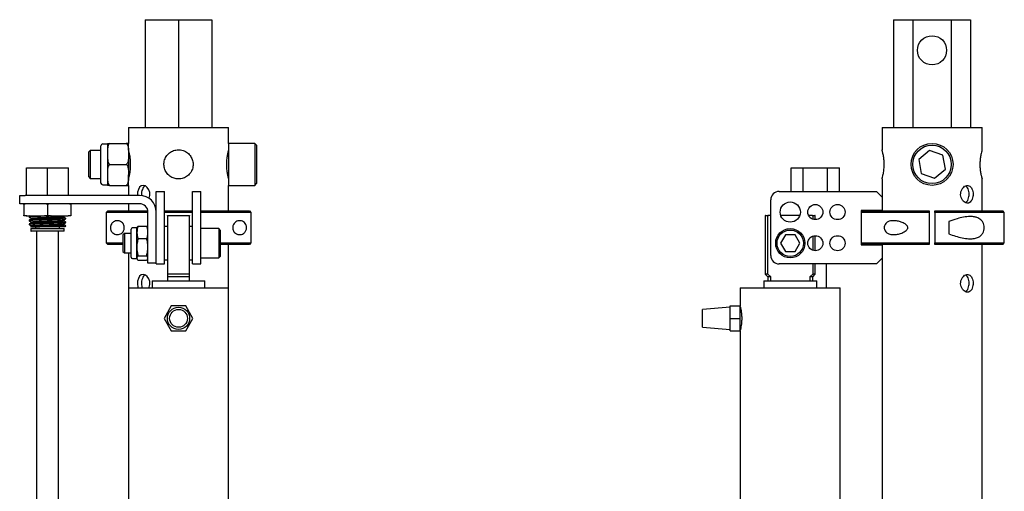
# Model space of a CAD drawing. Header units: inches. Extents: x 22 to 75, y 2 to 108.
# Tile 7 of 19: x 22 to 44, y 56 to 67. Entities that reach past the tile are written whole.
import ezdxf

# ---------------------------------------------------------------- set-up
doc = ezdxf.new("R2010")
doc.units = ezdxf.units.IN
doc.header["$MEASUREMENT"] = 0

msp = doc.modelspace()

# ---------------------------------------------------------------- linework, layer by layer
at = {"color": 7, "linetype": 'Continuous', "lineweight": 25}
for p, q in [((24.612, 66.55), (24.612, 64.128)), ((24.612, 66.55), (25.362, 66.55)), ((25.362, 66.55), (25.362, 64.128)), ((25.362, 66.55), (26.112, 66.55)), ((26.112, 66.55), (26.112, 64.128)), ((41.441, 66.55), (41.441, 64.128)), ((41.441, 66.55), (41.874, 66.55)), ((41.874, 66.55), (41.874, 64.128)), ((41.874, 66.55), (42.74, 66.55)), ((42.74, 66.55), (42.74, 64.128)), ((42.74, 66.55), (43.173, 66.55)), ((43.173, 66.55), (43.173, 64.128)), ((24.237, 64.128), (24.237, 63.772)), ((24.237, 64.128), (25.362, 64.128)), ((25.362, 64.128), (26.487, 64.128)), ((26.487, 63.772), (26.487, 64.128)), ((41.182, 64.128), (41.182, 63.623)), ((41.182, 64.128), (43.432, 64.128)), ((43.432, 63.624), (43.432, 64.128)), ((23.764, 63.772), (23.764, 63.622)), ((23.813, 63.772), (24.187, 63.772)), ((24.237, 63.622), (24.237, 63.772)), ((27.077, 63.772), (26.487, 63.772)), ((26.487, 63.772), (26.487, 62.994)), ((27.116, 63.733), (27.077, 63.772)), ((27.077, 63.772), (27.077, 62.994)), ((23.376, 63.615), (23.337, 63.575)), ((23.337, 63.575), (23.337, 63.121)), ((23.616, 63.615), (23.376, 63.615)), ((23.376, 63.615), (23.376, 63.096)), ((23.616, 62.881), (23.616, 63.718)), ((23.764, 63.757), (23.656, 63.757)), ((27.116, 63.733), (27.116, 63.019)), ((42.25, 63.613), (42.008, 63.407)), ((42.55, 63.506), (42.25, 63.613)), ((23.764, 63.536), (23.764, 63.063)), ((24.237, 63.536), (24.237, 63.063)), ((42.008, 63.407), (42.065, 63.094)), ((42.607, 63.193), (42.55, 63.506)), ((21.942, 62.603), (21.942, 63.221)), ((21.942, 63.221), (22.415, 63.221)), ((22.415, 62.603), (22.415, 63.221)), ((22.415, 63.221), (22.887, 63.221)), ((22.887, 62.603), (22.887, 63.221)), ((23.337, 63.121), (23.337, 63.024)), ((23.813, 63.3), (24.187, 63.3)), ((39.136, 62.69), (39.136, 63.221)), ((39.136, 63.221), (39.409, 63.221)), ((39.409, 62.69), (39.409, 63.221)), ((39.409, 63.221), (39.955, 63.221)), ((39.955, 62.69), (39.955, 63.221)), ((39.955, 63.221), (40.227, 63.221)), ((40.227, 62.69), (40.227, 63.221)), ((42.365, 62.987), (42.607, 63.193)), ((23.337, 63.024), (23.376, 62.985)), ((23.376, 63.096), (23.376, 62.985)), ((23.376, 62.985), (23.616, 62.985)), ((23.764, 63.063), (23.764, 62.827)), ((24.237, 62.827), (24.237, 63.063)), ((26.487, 62.994), (26.487, 62.827)), ((27.077, 62.994), (27.077, 62.827)), ((27.116, 63.019), (27.116, 62.867)), ((41.182, 62.972), (41.182, 62.253)), ((42.065, 63.094), (42.365, 62.987)), ((43.432, 62.253), (43.432, 62.974)), ((23.656, 62.842), (23.764, 62.842)), ((23.813, 62.827), (24.187, 62.827)), ((24.237, 62.827), (24.237, 62.603)), ((24.862, 62.69), (25.049, 62.69)), ((24.862, 62.503), (24.862, 62.69)), ((25.049, 62.503), (25.049, 62.69)), ((25.674, 62.69), (25.862, 62.69)), ((25.674, 62.503), (25.674, 62.69)), ((25.862, 62.503), (25.862, 62.69)), ((26.487, 62.827), (27.077, 62.827)), ((26.487, 62.253), (26.487, 62.827)), ((27.077, 62.827), (27.116, 62.867)), ((38.869, 62.69), (41.057, 62.69)), ((41.182, 62.565), (41.057, 62.69)), ((21.79, 62.415), (21.79, 62.603)), ((21.79, 62.603), (21.915, 62.603)), ((24.487, 62.603), (21.915, 62.603)), ((24.438, 62.628), (24.441, 62.603)), ((24.528, 62.628), (24.531, 62.595)), ((24.862, 61.253), (24.862, 62.503)), ((25.049, 61.253), (25.049, 62.503)), ((25.674, 61.253), (25.674, 62.503)), ((25.862, 61.253), (25.862, 62.503)), ((38.682, 61.253), (38.682, 62.503)), ((41.182, 62.565), (41.182, 62.26)), ((21.915, 62.415), (21.79, 62.415)), ((21.952, 62.415), (21.886, 62.395)), ((21.886, 62.395), (21.886, 62.159)), ((24.487, 62.415), (21.915, 62.415)), ((22.48, 62.415), (22.415, 62.395)), ((22.415, 62.395), (22.415, 62.159)), ((22.943, 62.395), (22.878, 62.415)), ((22.943, 62.415), (22.943, 62.395)), ((22.943, 62.395), (22.943, 62.159)), ((23.738, 62.221), (23.769, 62.253)), ((24.674, 62.221), (23.738, 62.221)), ((23.738, 62.221), (23.738, 61.534)), ((23.769, 62.253), (24.672, 62.253)), ((24.237, 62.415), (24.237, 62.253)), ((24.674, 61.553), (24.674, 62.228)), ((25.049, 62.253), (25.674, 62.253)), ((25.674, 62.221), (25.049, 62.221)), ((25.862, 62.253), (26.954, 62.253)), ((26.985, 62.221), (25.862, 62.221)), ((26.954, 62.253), (26.985, 62.221)), ((26.985, 62.221), (26.985, 61.534)), ((41.182, 62.26), (40.712, 62.26)), ((40.712, 62.26), (40.712, 61.495)), ((40.713, 62.253), (40.712, 62.252)), ((42.244, 62.221), (40.712, 62.221)), ((40.713, 62.253), (42.244, 62.253)), ((42.244, 62.253), (42.244, 62.221)), ((42.244, 62.221), (42.244, 61.534)), ((42.37, 62.253), (43.901, 62.253)), ((42.37, 62.221), (42.37, 62.253)), ((42.37, 62.221), (42.37, 61.534)), ((43.932, 62.221), (42.37, 62.221)), ((43.932, 62.221), (43.901, 62.253)), ((43.932, 61.534), (43.932, 62.221)), ((21.886, 62.14), (21.886, 62.159)), ((21.952, 62.14), (21.886, 62.14)), ((21.952, 62.14), (22.349, 62.14)), ((22.001, 62.127), (22.001, 62.116)), ((22.001, 62.043), (22.001, 62.033)), ((22.023, 62.14), (22.002, 62.127)), ((22.046, 62.09), (22.046, 62.07)), ((22.046, 62.007), (22.046, 61.986)), ((22.349, 62.14), (22.415, 62.159)), ((22.48, 62.14), (22.349, 62.14)), ((22.415, 62.159), (22.48, 62.14)), ((22.48, 62.14), (22.878, 62.14)), ((22.782, 62.131), (22.797, 62.14)), ((22.783, 62.111), (22.783, 62.131)), ((22.783, 62.028), (22.783, 62.048)), ((22.828, 62.075), (22.828, 62.085)), ((22.828, 61.991), (22.828, 62.002)), ((22.878, 62.14), (22.943, 62.159)), ((22.943, 62.14), (22.878, 62.14)), ((25.112, 62.153), (25.612, 62.153)), ((25.112, 62.143), (25.112, 60.83)), ((25.612, 60.83), (25.612, 62.143)), ((38.557, 62.143), (38.557, 60.83)), ((38.567, 62.153), (38.627, 62.153)), ((38.615, 60.83), (38.615, 62.143)), ((38.682, 62.153), (38.627, 62.153)), ((39.333, 62.153), (38.905, 62.153)), ((39.612, 62.153), (39.529, 62.153)), ((39.612, 62.153), (39.672, 62.153)), ((39.623, 62.143), (39.623, 62.068)), ((39.682, 62.058), (39.682, 62.143)), ((42.682, 62.019), (42.682, 61.736)), ((22.001, 61.96), (22.001, 61.95)), ((22.047, 61.903), (22.031, 61.894)), ((22.041, 61.849), (22.041, 61.809)), ((22.046, 61.924), (22.046, 61.903)), ((22.05, 61.859), (22.779, 61.859)), ((22.597, 61.8), (22.05, 61.8)), ((22.801, 61.894), (22.061, 61.894)), ((22.142, 61.894), (22.142, 61.859)), ((22.165, 61.8), (22.165, 59.355)), ((22.779, 61.8), (22.597, 61.8)), ((22.665, 59.355), (22.665, 61.8)), ((22.687, 61.859), (22.687, 61.894)), ((22.783, 61.944), (22.783, 61.965)), ((22.789, 61.809), (22.789, 61.849)), ((22.806, 61.898), (22.801, 61.894)), ((22.804, 61.914), (22.828, 61.914)), ((22.805, 61.894), (22.808, 61.896)), ((22.812, 61.898), (22.828, 61.914)), ((24.295, 61.75), (24.295, 61.841)), ((24.424, 61.871), (24.325, 61.871)), ((24.424, 61.772), (24.424, 61.871)), ((24.454, 61.911), (24.644, 61.911)), ((25.112, 61.903), (25.049, 61.903)), ((25.674, 61.903), (25.612, 61.903)), ((26.268, 61.856), (25.862, 61.856)), ((26.299, 61.825), (26.268, 61.856)), ((26.268, 61.856), (26.268, 61.2)), ((26.299, 61.825), (26.299, 61.231)), ((24.143, 61.746), (24.112, 61.715)), ((24.112, 61.715), (24.112, 61.34)), ((24.295, 61.746), (24.143, 61.746)), ((24.143, 61.746), (24.143, 61.309)), ((24.295, 61.214), (24.295, 61.75)), ((24.424, 61.184), (24.424, 61.772)), ((24.454, 61.632), (24.644, 61.632)), ((39.011, 61.715), (38.903, 61.528)), ((39.227, 61.715), (39.011, 61.715)), ((39.336, 61.528), (39.227, 61.715)), ((39.623, 61.687), (39.623, 61.368)), ((39.682, 61.358), (39.682, 61.698)), ((23.738, 61.534), (24.112, 61.534)), ((23.769, 61.503), (23.738, 61.534)), ((24.112, 61.503), (23.769, 61.503)), ((24.112, 61.34), (24.143, 61.309)), ((24.674, 61.503), (24.674, 61.553)), ((24.674, 61.206), (24.674, 61.503)), ((26.299, 61.534), (26.985, 61.534)), ((26.954, 61.503), (26.299, 61.503)), ((26.487, 60.528), (26.487, 61.503)), ((26.985, 61.534), (26.954, 61.503)), ((38.903, 61.528), (39.011, 61.34)), ((39.011, 61.34), (39.227, 61.34)), ((39.227, 61.34), (39.336, 61.528)), ((40.712, 61.534), (42.244, 61.534)), ((40.712, 61.504), (40.713, 61.503)), ((40.712, 61.495), (41.182, 61.495)), ((42.244, 61.503), (40.713, 61.503)), ((41.182, 61.503), (41.182, 47.393)), ((41.182, 61.495), (41.182, 61.19)), ((42.244, 61.534), (42.244, 61.503)), ((42.37, 61.534), (43.932, 61.534)), ((42.37, 61.503), (42.37, 61.534)), ((43.901, 61.503), (42.37, 61.503)), ((43.432, 47.393), (43.432, 61.503)), ((43.901, 61.503), (43.932, 61.534)), ((24.143, 61.309), (24.295, 61.309)), ((24.237, 61.309), (24.237, 60.528)), ((24.325, 61.184), (24.424, 61.184)), ((24.454, 61.248), (24.644, 61.248)), ((24.454, 61.144), (24.644, 61.144)), ((24.674, 61.081), (24.674, 61.206)), ((24.862, 61.065), (24.862, 61.253)), ((25.049, 61.065), (25.049, 61.253)), ((25.049, 61.153), (25.112, 61.153)), ((25.612, 61.153), (25.674, 61.153)), ((25.674, 61.065), (25.674, 61.253)), ((25.862, 61.065), (25.862, 61.253)), ((25.862, 61.2), (26.268, 61.2)), ((26.268, 61.2), (26.299, 61.231)), ((41.057, 61.065), (41.182, 61.19)), ((24.862, 61.081), (24.674, 61.081)), ((24.862, 61.065), (25.049, 61.065)), ((25.674, 61.065), (25.862, 61.065)), ((41.057, 61.065), (38.869, 61.065)), ((39.623, 61.065), (39.623, 60.83)), ((39.682, 60.83), (39.682, 61.065)), ((39.932, 60.528), (39.932, 61.065)), ((24.768, 60.684), (24.768, 60.528)), ((24.768, 60.684), (25.362, 60.684)), ((25.612, 60.83), (25.112, 60.83)), ((25.112, 60.83), (25.112, 60.774)), ((25.612, 60.774), (25.112, 60.774)), ((25.112, 60.774), (25.112, 60.684)), ((25.362, 60.684), (25.955, 60.684)), ((25.612, 60.774), (25.612, 60.83)), ((25.612, 60.684), (25.612, 60.774)), ((25.955, 60.528), (25.955, 60.684)), ((38.525, 60.684), (38.525, 60.528)), ((38.525, 60.684), (39.713, 60.684)), ((38.557, 60.83), (38.613, 60.774)), ((38.615, 60.83), (38.557, 60.83)), ((38.613, 60.774), (38.613, 60.684)), ((38.679, 60.774), (38.613, 60.774)), ((38.679, 60.774), (38.615, 60.83)), ((38.679, 60.684), (38.679, 60.774)), ((39.623, 60.83), (39.559, 60.774)), ((39.625, 60.774), (39.559, 60.774)), ((39.559, 60.774), (39.559, 60.684)), ((39.682, 60.83), (39.623, 60.83)), ((39.625, 60.774), (39.682, 60.83)), ((39.625, 60.684), (39.625, 60.774)), ((39.713, 60.528), (39.713, 60.684)), ((24.237, 60.528), (24.237, 35.753)), ((24.237, 60.528), (25.362, 60.528)), ((25.362, 60.528), (26.487, 60.528)), ((26.487, 33.215), (26.487, 60.528)), ((37.994, 60.528), (37.994, 60.121)), ((37.994, 60.528), (40.244, 60.528)), ((40.244, 33.215), (40.244, 60.528)), ((25.199, 60.121), (25.037, 59.84)), ((25.524, 60.121), (25.199, 60.121)), ((25.686, 59.84), (25.524, 60.121)), ((37.769, 60.09), (37.144, 60.04)), ((37.144, 59.667), (37.144, 60.04)), ((37.769, 60.121), (37.994, 60.121)), ((37.769, 59.84), (37.769, 60.121)), ((37.994, 59.84), (37.994, 60.121)), ((25.037, 59.84), (25.199, 59.559)), ((25.524, 59.559), (25.686, 59.84)), ((37.769, 59.84), (37.994, 59.84)), ((37.769, 59.559), (37.769, 59.84)), ((37.994, 59.559), (37.994, 59.84)), ((37.144, 59.64), (37.144, 59.667)), ((37.144, 59.64), (37.769, 59.59)), ((25.199, 59.559), (25.524, 59.559)), ((37.769, 59.559), (37.994, 59.559)), ((37.994, 59.559), (37.994, 34.171))]:
    msp.add_line(p, q, dxfattribs=at)
at = {"color": 7, "linetype": 'Continuous', "lineweight": 25, "flags": 128}
for points in [[(24.696, 62.53), (24.702, 62.54), (24.718, 62.604), (24.715, 62.67), (24.695, 62.731), (24.66, 62.781), (24.616, 62.814), (24.568, 62.826), (24.523, 62.816), (24.485, 62.785), (24.458, 62.737), (24.442, 62.676), (24.438, 62.628), (24.438, 62.628)], [(24.695, 60.528), (24.702, 60.54), (24.718, 60.604), (24.715, 60.67), (24.695, 60.731), (24.66, 60.781), (24.616, 60.814), (24.568, 60.826), (24.523, 60.816), (24.485, 60.785), (24.458, 60.737), (24.442, 60.676), (24.438, 60.628), (24.438, 60.628)]]:
    msp.add_lwpolyline(points, dxfattribs=at)
at = {"color": 7, "linetype": 'Continuous', "lineweight": 25}
for centre, radius in [((42.307, 65.862), 0.328), ((42.307, 63.3), 0.472), ((42.307, 63.3), 0.433), ((39.119, 62.228), 0.227), ((39.682, 62.228), 0.17), ((40.182, 62.228), 0.17), ((39.119, 61.528), 0.328), ((39.119, 61.528), 0.297), ((39.682, 61.528), 0.17), ((40.182, 61.528), 0.17), ((25.362, 59.84), 0.25), ((25.362, 59.84), 0.2)]:
    msp.add_circle(centre, radius, dxfattribs=at)
for centre, radius, start, end in [((23.656, 63.718), 0.0394, 90, 180), ((23.656, 62.881), 0.0394, 180, 270), ((38.869, 62.503), 0.188, 90, 180), ((24.487, 62.228), 0.375, 0, 90), ((24.487, 62.228), 0.188, 0, 90), ((38.567, 62.143), 0.01, 90, 180), ((39.672, 62.143), 0.01, 0, 90), ((22.05, 61.849), 0.00984, 90, 180), ((22.05, 61.809), 0.00984, 180, 270), ((22.779, 61.849), 0.00984, 0, 90), ((22.779, 61.809), 0.00984, 270, 0), ((24.325, 61.841), 0.03, 90, 180), ((24.554, 61.841), 0.13, 160.8311, 180), ((24.544, 61.841), 0.13, 0, 19.1698), ((24.325, 61.214), 0.03, 180, 270), ((24.554, 61.214), 0.13, 180, 199.2039), ((24.544, 61.214), 0.13, 340.8592, 0), ((38.869, 61.253), 0.188, 180, 270)]:
    msp.add_arc(centre, radius, start, end, dxfattribs=at)
for points, knots in [([(23.813, 63.772), (23.811, 63.771), (23.802, 63.763), (23.784, 63.74), (23.768, 63.689), (23.763, 63.617), (23.764, 63.563), (23.764, 63.536)], [0, 0, 0, 0, 0.026135, 0.132861, 0.336153, 0.667339, 1, 1, 1, 1]), ([(23.764, 63.772), (23.764, 63.772), (23.764, 63.772), (23.768, 63.772), (23.779, 63.772), (23.796, 63.772), (23.809, 63.772), (23.813, 63.772)], [0, 0, 0, 0, 0.374163, 0.592263, 0.814693, 0.936384, 1, 1, 1, 1]), ([(24.187, 63.772), (24.189, 63.771), (24.199, 63.763), (24.216, 63.74), (24.233, 63.689), (24.238, 63.617), (24.237, 63.563), (24.237, 63.536)], [0, 0, 0, 0, 0.026135, 0.132861, 0.336153, 0.667339, 1, 1, 1, 1]), ([(24.237, 63.772), (24.237, 63.772), (24.237, 63.772), (24.233, 63.772), (24.222, 63.772), (24.204, 63.772), (24.192, 63.772), (24.187, 63.772)], [0, 0, 0, 0, 0.374163, 0.592263, 0.814693, 0.936384, 1, 1, 1, 1]), ([(24.285, 63.3), (24.284, 63.336), (24.282, 63.408), (24.267, 63.504), (24.25, 63.578), (24.238, 63.623), (24.238, 63.624), (24.238, 63.624)], [0, 0, 0, 0, 0.208561, 0.416901, 0.630894, 0.84896, 1, 1, 1, 1]), ([(25.362, 62.972), (25.398, 62.975), (25.47, 62.982), (25.566, 63.036), (25.641, 63.117), (25.686, 63.22), (25.694, 63.331), (25.666, 63.436), (25.606, 63.527), (25.518, 63.595), (25.412, 63.63), (25.301, 63.628), (25.198, 63.591), (25.113, 63.523), (25.053, 63.429), (25.028, 63.319), (25.04, 63.21), (25.086, 63.111), (25.162, 63.032), (25.258, 62.981), (25.328, 62.975), (25.362, 62.972)], [0, 0, 0, 0, 0.052172, 0.104296, 0.157705, 0.212216, 0.265263, 0.316528, 0.36848, 0.422471, 0.476765, 0.529206, 0.580555, 0.63306, 0.68735, 0.741336, 0.793202, 0.844514, 0.897611, 0.95212, 1, 1, 1, 1]), ([(26.485, 63.624), (26.486, 63.625), (26.487, 63.63), (26.479, 63.603), (26.464, 63.545), (26.447, 63.456), (26.437, 63.35), (26.438, 63.239), (26.449, 63.137), (26.465, 63.051), (26.48, 62.993), (26.488, 62.968), (26.486, 62.973), (26.486, 62.974)], [0, 0, 0, 0, 0.030512, 0.133328, 0.237331, 0.345125, 0.453799, 0.558619, 0.660949, 0.765924, 0.874587, 0.98237, 1, 1, 1, 1]), ([(41.182, 62.972), (41.183, 62.975), (41.186, 62.982), (41.2, 63.036), (41.217, 63.117), (41.23, 63.22), (41.233, 63.331), (41.224, 63.436), (41.208, 63.527), (41.192, 63.594), (41.182, 63.628), (41.183, 63.624), (41.184, 63.623)], [0, 0, 0, 0, 0.104345, 0.208592, 0.315409, 0.424433, 0.530527, 0.633056, 0.736962, 0.844943, 0.953531, 1, 1, 1, 1]), ([(43.431, 63.624), (43.432, 63.625), (43.433, 63.63), (43.425, 63.603), (43.41, 63.545), (43.393, 63.456), (43.383, 63.35), (43.383, 63.239), (43.394, 63.137), (43.411, 63.051), (43.426, 62.993), (43.434, 62.968), (43.432, 62.973), (43.432, 62.974)], [0, 0, 0, 0, 0.030512, 0.133328, 0.237331, 0.345125, 0.453799, 0.558619, 0.660949, 0.765924, 0.874587, 0.98237, 1, 1, 1, 1]), ([(23.764, 63.536), (23.763, 63.49), (23.762, 63.422), (23.778, 63.342), (23.8, 63.31), (23.812, 63.301), (23.813, 63.3)], [0, 0, 0, 0, 0.556464, 0.836747, 0.977786, 1, 1, 1, 1]), ([(24.237, 63.536), (24.237, 63.49), (24.239, 63.422), (24.222, 63.342), (24.201, 63.31), (24.189, 63.301), (24.187, 63.3)], [0, 0, 0, 0, 0.556464, 0.836747, 0.977786, 1, 1, 1, 1]), ([(23.813, 63.3), (23.806, 63.293), (23.787, 63.275), (23.77, 63.226), (23.763, 63.158), (23.764, 63.1), (23.764, 63.068), (23.764, 63.063)], [0, 0, 0, 0, 0.110422, 0.291494, 0.613899, 0.938305, 1, 1, 1, 1]), ([(24.187, 63.3), (24.194, 63.293), (24.213, 63.275), (24.23, 63.226), (24.238, 63.158), (24.236, 63.1), (24.237, 63.068), (24.237, 63.063)], [0, 0, 0, 0, 0.110422, 0.291494, 0.613899, 0.938305, 1, 1, 1, 1]), ([(24.237, 62.974), (24.238, 62.975), (24.239, 62.979), (24.251, 63.025), (24.268, 63.1), (24.283, 63.196), (24.284, 63.267), (24.285, 63.3)], [0, 0, 0, 0, 0.172541, 0.378423, 0.59066, 0.808672, 1, 1, 1, 1]), ([(23.764, 63.063), (23.764, 63.033), (23.764, 62.984), (23.768, 62.917), (23.779, 62.872), (23.796, 62.841), (23.809, 62.831), (23.813, 62.827)], [0, 0, 0, 0, 0.374103, 0.595302, 0.814723, 0.936394, 1, 1, 1, 1]), ([(24.237, 63.063), (24.237, 63.033), (24.237, 62.984), (24.233, 62.917), (24.221, 62.872), (24.204, 62.841), (24.192, 62.831), (24.187, 62.827)], [0, 0, 0, 0, 0.374103, 0.595302, 0.814723, 0.936394, 1, 1, 1, 1]), ([(23.813, 62.827), (23.806, 62.827), (23.787, 62.827), (23.77, 62.827), (23.764, 62.827), (23.764, 62.827), (23.764, 62.827), (23.764, 62.827)], [0, 0, 0, 0, 0.110446, 0.291558, 0.612089, 0.938292, 1, 1, 1, 1]), ([(24.187, 62.827), (24.194, 62.827), (24.213, 62.827), (24.23, 62.827), (24.237, 62.827), (24.237, 62.827), (24.237, 62.827), (24.237, 62.827)], [0, 0, 0, 0, 0.110446, 0.291558, 0.612089, 0.938292, 1, 1, 1, 1]), ([(24.611, 62.815), (24.598, 62.807), (24.573, 62.79), (24.546, 62.74), (24.53, 62.684), (24.529, 62.644), (24.528, 62.628)], [0, 0, 0, 0, 0.254231, 0.52432, 0.797131, 1, 1, 1, 1]), ([(43.231, 62.628), (43.23, 62.65), (43.227, 62.694), (43.207, 62.753), (43.176, 62.798), (43.135, 62.825), (43.088, 62.829), (43.04, 62.81), (42.997, 62.772), (42.964, 62.717), (42.948, 62.652), (42.951, 62.585), (42.972, 62.522), (43.007, 62.472), (43.052, 62.438), (43.101, 62.425), (43.147, 62.436), (43.185, 62.467), (43.213, 62.516), (43.228, 62.573), (43.23, 62.612), (43.231, 62.628)], [0, 0, 0, 0, 0.053117, 0.106215, 0.159834, 0.213807, 0.267218, 0.320042, 0.37314, 0.426958, 0.480841, 0.534003, 0.586789, 0.640123, 0.694078, 0.747766, 0.800728, 0.853623, 0.9072, 0.96118, 1, 1, 1, 1]), ([(43.141, 62.628), (43.14, 62.65), (43.137, 62.694), (43.118, 62.752), (43.091, 62.795), (43.067, 62.808), (43.057, 62.813)], [0, 0, 0, 0, 0.267432, 0.534736, 0.805373, 1, 1, 1, 1]), ([(43.058, 62.44), (43.07, 62.448), (43.096, 62.466), (43.123, 62.515), (43.138, 62.572), (43.14, 62.611), (43.141, 62.628)], [0, 0, 0, 0, 0.254231, 0.52432, 0.797131, 1, 1, 1, 1]), ([(21.886, 62.395), (21.886, 62.401), (21.886, 62.408), (21.886, 62.414), (21.886, 62.415)], [0, 0, 0, 0, 0.768826, 1, 1, 1, 1]), ([(22.415, 62.395), (22.398, 62.401), (22.376, 62.408), (22.354, 62.414), (22.349, 62.415)], [0, 0, 0, 0, 0.768826, 1, 1, 1, 1]), ([(21.886, 62.159), (21.903, 62.154), (21.925, 62.147), (21.947, 62.141), (21.952, 62.14)], [0, 0, 0, 0, 0.768826, 1, 1, 1, 1]), ([(22.494, 62.14), (22.467, 62.139), (22.406, 62.137), (22.306, 62.134), (22.206, 62.13), (22.119, 62.127), (22.052, 62.123), (22.013, 62.12), (21.997, 62.117), (22.001, 62.116), (22.001, 62.116)], [0, 0, 0, 0, 0.110416, 0.257678, 0.407019, 0.554566, 0.703292, 0.852018, 0.999565, 1, 1, 1, 1]), ([(22.824, 62.074), (22.822, 62.073), (22.817, 62.071), (22.776, 62.068), (22.711, 62.064), (22.624, 62.061), (22.523, 62.057), (22.415, 62.054), (22.306, 62.05), (22.206, 62.047), (22.119, 62.043), (22.052, 62.04), (22.013, 62.036), (21.997, 62.034), (22.001, 62.033), (22.001, 62.033)], [0, 0, 0, 0, 0.061799, 0.14649, 0.232259, 0.317442, 0.402624, 0.488393, 0.573085, 0.658972, 0.743827, 0.829361, 0.914894, 0.99975, 1, 1, 1, 1]), ([(22.002, 62.115), (22.009, 62.111), (22.024, 62.103), (22.039, 62.094), (22.046, 62.09)], [0, 0, 0, 0, 0.507844, 1, 1, 1, 1]), ([(22.047, 62.07), (22.04, 62.066), (22.024, 62.057), (22.009, 62.048), (22.002, 62.044)], [0, 0, 0, 0, 0.499965, 1, 1, 1, 1]), ([(22.002, 62.032), (22.009, 62.028), (22.024, 62.019), (22.039, 62.011), (22.046, 62.006)], [0, 0, 0, 0, 0.507844, 1, 1, 1, 1]), ([(22.004, 62.127), (22.006, 62.128), (22.012, 62.13), (22.053, 62.134), (22.112, 62.137), (22.164, 62.139), (22.187, 62.14)], [0, 0, 0, 0, 0.22267, 0.505538, 0.788406, 1, 1, 1, 1]), ([(22.004, 62.044), (22.006, 62.045), (22.012, 62.047), (22.053, 62.05), (22.119, 62.054), (22.206, 62.057), (22.306, 62.061), (22.415, 62.064), (22.523, 62.068), (22.635, 62.071), (22.739, 62.076), (22.794, 62.079), (22.821, 62.082), (22.833, 62.084), (22.826, 62.085), (22.825, 62.086)], [0, 0, 0, 0, 0.065792, 0.149372, 0.232951, 0.315868, 0.399793, 0.482549, 0.566359, 0.649595, 0.761493, 0.872934, 0.89895, 0.982875, 1, 1, 1, 1]), ([(22.004, 61.961), (22.006, 61.962), (22.012, 61.964), (22.053, 61.967), (22.119, 61.97), (22.206, 61.974), (22.306, 61.977), (22.415, 61.981), (22.523, 61.984), (22.635, 61.988), (22.739, 61.992), (22.794, 61.996), (22.821, 61.999), (22.833, 62.001), (22.826, 62.002), (22.825, 62.002)], [0, 0, 0, 0, 0.065792, 0.149372, 0.232951, 0.315868, 0.399793, 0.482549, 0.566359, 0.649595, 0.761493, 0.872934, 0.89895, 0.982875, 1, 1, 1, 1]), ([(22.046, 62.09), (22.046, 62.09), (22.042, 62.091), (22.057, 62.094), (22.092, 62.097), (22.151, 62.101), (22.228, 62.104), (22.318, 62.108), (22.415, 62.111), (22.511, 62.114), (22.601, 62.118), (22.678, 62.121), (22.737, 62.125), (22.773, 62.128), (22.777, 62.13), (22.779, 62.131)], [0, 0, 0, 0, 0.00025, 0.085227, 0.170883, 0.256539, 0.341515, 0.427525, 0.512338, 0.598229, 0.683533, 0.768838, 0.854729, 0.939542, 1, 1, 1, 1]), ([(22.046, 62.007), (22.046, 62.007), (22.042, 62.008), (22.057, 62.01), (22.092, 62.014), (22.151, 62.017), (22.228, 62.021), (22.318, 62.024), (22.415, 62.028), (22.511, 62.031), (22.601, 62.035), (22.678, 62.038), (22.737, 62.042), (22.773, 62.045), (22.777, 62.047), (22.779, 62.047)], [0, 0, 0, 0, 0.00025, 0.085227, 0.170883, 0.256539, 0.341515, 0.427525, 0.512338, 0.598229, 0.683533, 0.768838, 0.854729, 0.939542, 1, 1, 1, 1]), ([(22.049, 62.07), (22.051, 62.071), (22.056, 62.073), (22.093, 62.076), (22.151, 62.08), (22.229, 62.083), (22.318, 62.087), (22.415, 62.09), (22.511, 62.094), (22.601, 62.097), (22.678, 62.1), (22.737, 62.104), (22.776, 62.107), (22.78, 62.11), (22.783, 62.111)], [0, 0, 0, 0, 0.065395, 0.150553, 0.23571, 0.320192, 0.405702, 0.490021, 0.575413, 0.660221, 0.745029, 0.830421, 0.914739, 1, 1, 1, 1]), ([(22.049, 61.987), (22.051, 61.988), (22.056, 61.99), (22.093, 61.993), (22.151, 61.996), (22.229, 62), (22.318, 62.003), (22.415, 62.007), (22.511, 62.01), (22.601, 62.014), (22.678, 62.017), (22.737, 62.021), (22.776, 62.024), (22.78, 62.026), (22.783, 62.028)], [0, 0, 0, 0, 0.065395, 0.150553, 0.23571, 0.320192, 0.405702, 0.490021, 0.575413, 0.660221, 0.745029, 0.830421, 0.914739, 1, 1, 1, 1]), ([(22.782, 62.047), (22.789, 62.052), (22.804, 62.061), (22.819, 62.069), (22.827, 62.074)], [0, 0, 0, 0, 0.499974, 1, 1, 1, 1]), ([(22.827, 62.086), (22.82, 62.09), (22.805, 62.099), (22.79, 62.107), (22.783, 62.111)], [0, 0, 0, 0, 0.507631, 1, 1, 1, 1]), ([(22.827, 62.002), (22.82, 62.007), (22.805, 62.015), (22.79, 62.024), (22.783, 62.028)], [0, 0, 0, 0, 0.507631, 1, 1, 1, 1]), ([(22.943, 62.159), (22.943, 62.154), (22.943, 62.147), (22.943, 62.141), (22.943, 62.14)], [0, 0, 0, 0, 0.768826, 1, 1, 1, 1]), ([(23.83, 61.878), (23.831, 61.884), (23.831, 61.9), (23.837, 61.927), (23.85, 61.957), (23.871, 61.985), (23.902, 62.011), (23.944, 62.031), (23.997, 62.037), (24.052, 62.024), (24.097, 61.992), (24.125, 61.954), (24.14, 61.915), (24.144, 61.875), (24.139, 61.837), (24.124, 61.8), (24.096, 61.762), (24.043, 61.726), (23.983, 61.718), (23.927, 61.73), (23.889, 61.753), (23.86, 61.783), (23.844, 61.811), (23.834, 61.84), (23.831, 61.86), (23.83, 61.873), (23.83, 61.878)], [0, 0, 0, 0, 0.013615, 0.030988, 0.062637, 0.107905, 0.15334, 0.222449, 0.291479, 0.360157, 0.413787, 0.448143, 0.475613, 0.503259, 0.52708, 0.551136, 0.588019, 0.643521, 0.73379, 0.8016, 0.869423, 0.910669, 0.956545, 0.974646, 0.990041, 1, 1, 1, 1]), ([(25.112, 62.143), (25.112, 62.143), (25.112, 62.145), (25.112, 62.147), (25.112, 62.15), (25.112, 62.152), (25.112, 62.153), (25.112, 62.153), (25.112, 62.153)], [0, 0, 0, 0, 0.095396, 0.277018, 0.464294, 0.667096, 0.891154, 1, 1, 1, 1]), ([(25.612, 62.153), (25.612, 62.153), (25.612, 62.153), (25.612, 62.152), (25.612, 62.149), (25.612, 62.146), (25.612, 62.144), (25.612, 62.143)], [0, 0, 0, 0, 0.08949, 0.34357, 0.589522, 0.811761, 1, 1, 1, 1]), ([(26.58, 61.878), (26.581, 61.891), (26.583, 61.917), (26.6, 61.956), (26.629, 61.996), (26.684, 62.03), (26.745, 62.038), (26.801, 62.023), (26.844, 61.995), (26.873, 61.959), (26.888, 61.92), (26.893, 61.892), (26.893, 61.872), (26.891, 61.851), (26.884, 61.824), (26.864, 61.782), (26.829, 61.747), (26.778, 61.724), (26.725, 61.719), (26.671, 61.732), (26.626, 61.763), (26.598, 61.802), (26.583, 61.84), (26.581, 61.865), (26.58, 61.878)], [0, 0, 0, 0, 0.026425, 0.052718, 0.090274, 0.147144, 0.239785, 0.308191, 0.376591, 0.443284, 0.476809, 0.490259, 0.50382, 0.515871, 0.534442, 0.57014, 0.654517, 0.723262, 0.791925, 0.860341, 0.913915, 0.948214, 0.975662, 1, 1, 1, 1]), ([(38.627, 62.153), (38.626, 62.153), (38.624, 62.153), (38.621, 62.152), (38.618, 62.149), (38.616, 62.146), (38.615, 62.144), (38.615, 62.143)], [0, 0, 0, 0, 0.08949, 0.34357, 0.589522, 0.811761, 1, 1, 1, 1]), ([(39.623, 62.143), (39.623, 62.144), (39.623, 62.145), (39.622, 62.147), (39.62, 62.149), (39.618, 62.151), (39.615, 62.153), (39.613, 62.153), (39.612, 62.153)], [0, 0, 0, 0, 0.161558, 0.238999, 0.444899, 0.650169, 0.872241, 1, 1, 1, 1]), ([(41.232, 61.878), (41.233, 61.891), (41.235, 61.917), (41.254, 61.956), (41.289, 61.996), (41.359, 62.03), (41.451, 62.038), (41.55, 62.023), (41.638, 61.995), (41.709, 61.959), (41.749, 61.92), (41.762, 61.892), (41.763, 61.872), (41.757, 61.851), (41.739, 61.824), (41.686, 61.782), (41.605, 61.747), (41.509, 61.724), (41.421, 61.719), (41.343, 61.732), (41.285, 61.763), (41.252, 61.802), (41.235, 61.84), (41.233, 61.865), (41.232, 61.878)], [0, 0, 0, 0, 0.026425, 0.052718, 0.090274, 0.147144, 0.239785, 0.308191, 0.376591, 0.443284, 0.476809, 0.490259, 0.50382, 0.515871, 0.534442, 0.57014, 0.654517, 0.723262, 0.791925, 0.860341, 0.913915, 0.948214, 0.975662, 1, 1, 1, 1]), ([(42.682, 61.736), (42.733, 61.719), (42.835, 61.685), (42.985, 61.646), (43.119, 61.627), (43.236, 61.627), (43.326, 61.648), (43.399, 61.69), (43.448, 61.746), (43.475, 61.814), (43.483, 61.881), (43.474, 61.945), (43.448, 62.007), (43.398, 62.068), (43.325, 62.107), (43.241, 62.126), (43.142, 62.13), (43.017, 62.115), (42.858, 62.077), (42.745, 62.04), (42.682, 62.019)], [0, 0, 0, 0, 0.077825, 0.155849, 0.233333, 0.291704, 0.34983, 0.393829, 0.438123, 0.470268, 0.502566, 0.531606, 0.56074, 0.601697, 0.659471, 0.704923, 0.750468, 0.827431, 0.904554, 1, 1, 1, 1]), ([(22.824, 61.99), (22.822, 61.989), (22.817, 61.987), (22.776, 61.984), (22.711, 61.981), (22.624, 61.977), (22.523, 61.974), (22.415, 61.97), (22.306, 61.967), (22.206, 61.963), (22.119, 61.96), (22.052, 61.956), (22.013, 61.953), (21.997, 61.951), (22.001, 61.95), (22.001, 61.95)], [0, 0, 0, 0, 0.061799, 0.14649, 0.232259, 0.317442, 0.402624, 0.488393, 0.573085, 0.658972, 0.743827, 0.829361, 0.914894, 0.99975, 1, 1, 1, 1]), ([(22.047, 61.987), (22.04, 61.982), (22.024, 61.974), (22.009, 61.965), (22.002, 61.961)], [0, 0, 0, 0, 0.499965, 1, 1, 1, 1]), ([(22.002, 61.949), (22.009, 61.944), (22.024, 61.936), (22.039, 61.927), (22.046, 61.923)], [0, 0, 0, 0, 0.507844, 1, 1, 1, 1]), ([(22.061, 61.894), (22.058, 61.894), (22.039, 61.894), (22.035, 61.894), (22.031, 61.894)], [0, 0, 0, 0, 0.145327, 1, 1, 1, 1]), ([(22.046, 61.924), (22.046, 61.924), (22.042, 61.925), (22.057, 61.927), (22.092, 61.93), (22.151, 61.934), (22.228, 61.937), (22.318, 61.941), (22.415, 61.944), (22.511, 61.948), (22.601, 61.951), (22.678, 61.955), (22.737, 61.958), (22.773, 61.961), (22.777, 61.963), (22.779, 61.964)], [0, 0, 0, 0, 0.00025, 0.085227, 0.170883, 0.256539, 0.341515, 0.427525, 0.512338, 0.598229, 0.683533, 0.768838, 0.854729, 0.939542, 1, 1, 1, 1]), ([(22.049, 61.903), (22.051, 61.904), (22.056, 61.906), (22.093, 61.91), (22.151, 61.913), (22.229, 61.916), (22.318, 61.92), (22.415, 61.923), (22.511, 61.927), (22.601, 61.93), (22.678, 61.934), (22.737, 61.937), (22.776, 61.941), (22.78, 61.943), (22.783, 61.944)], [0, 0, 0, 0, 0.065395, 0.150553, 0.23571, 0.320192, 0.405702, 0.490021, 0.575413, 0.660221, 0.745029, 0.830421, 0.914739, 1, 1, 1, 1]), ([(22.061, 61.894), (22.083, 61.895), (22.128, 61.897), (22.239, 61.9), (22.368, 61.902), (22.505, 61.905), (22.633, 61.908), (22.742, 61.911), (22.783, 61.913), (22.804, 61.914)], [0, 0, 0, 0, 0.139857, 0.279675, 0.42196, 0.564481, 0.708885, 0.853469, 1, 1, 1, 1]), ([(22.782, 61.964), (22.789, 61.968), (22.804, 61.977), (22.819, 61.986), (22.827, 61.99)], [0, 0, 0, 0, 0.499974, 1, 1, 1, 1]), ([(22.827, 61.919), (22.82, 61.923), (22.805, 61.932), (22.79, 61.941), (22.783, 61.945)], [0, 0, 0, 0, 0.507631, 1, 1, 1, 1]), ([(22.804, 61.914), (22.807, 61.914), (22.822, 61.916), (22.833, 61.917), (22.826, 61.919), (22.825, 61.919)], [0, 0, 0, 0, 0.204749, 0.86523, 1, 1, 1, 1]), ([(24.454, 61.911), (24.452, 61.907), (24.441, 61.886), (24.431, 61.847), (24.428, 61.804), (24.427, 61.753), (24.427, 61.698), (24.446, 61.653), (24.454, 61.632)], [0, 0, 0, 0, 0.046419, 0.235036, 0.424703, 0.500271, 0.773565, 1, 1, 1, 1]), ([(24.432, 61.884), (24.432, 61.885), (24.432, 61.894), (24.444, 61.903), (24.454, 61.911)], [0, 0, 0, 0, 0.107338, 1, 1, 1, 1]), ([(24.644, 61.632), (24.646, 61.636), (24.658, 61.657), (24.667, 61.697), (24.67, 61.739), (24.671, 61.79), (24.671, 61.845), (24.652, 61.891), (24.644, 61.911)], [0, 0, 0, 0, 0.046419, 0.235036, 0.424703, 0.500271, 0.773565, 1, 1, 1, 1]), ([(24.644, 61.911), (24.655, 61.903), (24.666, 61.894), (24.666, 61.884), (24.666, 61.884)], [0, 0, 0, 0, 0.926491, 1, 1, 1, 1]), ([(24.454, 61.632), (24.446, 61.601), (24.42, 61.505), (24.42, 61.373), (24.446, 61.278), (24.454, 61.248)], [0, 0, 0, 0, 0.247129, 0.762076, 1, 1, 1, 1]), ([(24.644, 61.248), (24.652, 61.279), (24.678, 61.375), (24.678, 61.508), (24.652, 61.602), (24.644, 61.632)], [0, 0, 0, 0, 0.247129, 0.762076, 1, 1, 1, 1]), ([(24.454, 61.248), (24.446, 61.24), (24.42, 61.214), (24.42, 61.178), (24.446, 61.152), (24.454, 61.144)], [0, 0, 0, 0, 0.247129, 0.762076, 1, 1, 1, 1]), ([(24.644, 61.144), (24.652, 61.152), (24.678, 61.179), (24.678, 61.215), (24.652, 61.24), (24.644, 61.248)], [0, 0, 0, 0, 0.247129, 0.762076, 1, 1, 1, 1]), ([(24.611, 60.815), (24.598, 60.807), (24.573, 60.79), (24.546, 60.74), (24.53, 60.684), (24.529, 60.644), (24.528, 60.628)], [0, 0, 0, 0, 0.254231, 0.52432, 0.797131, 1, 1, 1, 1]), ([(43.231, 60.628), (43.23, 60.65), (43.227, 60.694), (43.207, 60.753), (43.176, 60.798), (43.135, 60.825), (43.088, 60.829), (43.04, 60.81), (42.997, 60.772), (42.964, 60.717), (42.948, 60.652), (42.951, 60.585), (42.972, 60.522), (43.007, 60.472), (43.052, 60.438), (43.101, 60.425), (43.147, 60.436), (43.185, 60.467), (43.213, 60.516), (43.228, 60.573), (43.23, 60.612), (43.231, 60.628)], [0, 0, 0, 0, 0.053117, 0.106215, 0.159834, 0.213807, 0.267218, 0.320042, 0.37314, 0.426958, 0.480841, 0.534003, 0.586789, 0.640123, 0.694078, 0.747766, 0.800728, 0.853623, 0.9072, 0.96118, 1, 1, 1, 1]), ([(43.141, 60.628), (43.14, 60.65), (43.137, 60.694), (43.118, 60.752), (43.091, 60.795), (43.067, 60.808), (43.057, 60.813)], [0, 0, 0, 0, 0.267432, 0.534736, 0.805373, 1, 1, 1, 1]), ([(24.438, 60.628), (24.439, 60.605), (24.44, 60.569), (24.452, 60.539), (24.456, 60.528)], [0, 0, 0, 0, 0.623644, 1, 1, 1, 1]), ([(24.528, 60.628), (24.529, 60.605), (24.53, 60.569), (24.541, 60.539), (24.545, 60.528)], [0, 0, 0, 0, 0.62205, 1, 1, 1, 1]), ([(43.058, 60.44), (43.07, 60.448), (43.096, 60.466), (43.123, 60.515), (43.138, 60.572), (43.14, 60.611), (43.141, 60.628)], [0, 0, 0, 0, 0.254231, 0.52432, 0.797131, 1, 1, 1, 1]), ([(37.995, 60.109), (37.994, 60.109), (37.993, 60.114), (37.998, 60.095), (38.007, 60.052), (38.019, 59.983), (38.027, 59.897), (38.028, 59.805), (38.021, 59.718), (38.01, 59.644), (38, 59.593), (37.994, 59.569), (37.995, 59.572), (37.995, 59.573)], [0, 0, 0, 0, 0.010906, 0.114872, 0.21908, 0.32604, 0.43449, 0.54107, 0.645671, 0.751454, 0.859617, 0.967372, 1, 1, 1, 1]), ([(22.165, 59.355), (22.165, 59.25), (22.165, 59.047), (22.165, 58.756), (22.165, 58.488), (22.165, 58.242), (22.165, 58.015), (22.165, 57.806), (22.165, 57.613), (22.165, 57.406), (22.165, 57.19), (22.165, 56.969), (22.165, 56.775), (22.165, 56.47), (22.165, 56.035), (22.165, 55.422), (22.165, 54.753), (22.165, 54.032), (22.165, 53.098), (22.165, 51.958), (22.165, 50.621), (22.165, 49.45), (22.165, 48.446), (22.165, 47.604), (22.165, 46.763), (22.165, 45.922), (22.165, 45.08), (22.165, 44.397), (22.165, 43.875), (22.165, 43.514), (22.165, 43.162), (22.165, 42.824), (22.165, 42.508), (22.165, 42.243), (22.165, 42.01), (22.165, 41.79), (22.165, 41.534), (22.165, 41.237), (22.165, 40.954), (22.165, 40.692), (22.165, 40.46), (22.165, 40.209), (22.165, 39.936), (22.165, 39.641), (22.165, 39.319), (22.165, 39.096), (22.165, 38.98)], [0, 0, 0, 0, 0.015423, 0.029598, 0.042634, 0.05463, 0.065676, 0.075851, 0.085228, 0.09387, 0.106101, 0.116845, 0.126255, 0.134457, 0.161543, 0.189966, 0.224313, 0.259565, 0.295888, 0.361693, 0.427578, 0.493397, 0.535222, 0.576974, 0.618731, 0.660499, 0.702139, 0.743403, 0.761185, 0.778783, 0.79631, 0.812835, 0.828163, 0.842629, 0.851627, 0.862274, 0.87471, 0.88912, 0.905751, 0.916173, 0.927462, 0.939695, 0.952959, 0.967355, 0.982993, 1, 1, 1, 1]), ([(22.665, 38.98), (22.665, 39.093), (22.665, 39.309), (22.665, 39.62), (22.665, 39.904), (22.665, 40.165), (22.665, 40.404), (22.665, 40.623), (22.665, 40.844), (22.665, 41.066), (22.665, 41.285), (22.665, 41.477), (22.665, 41.785), (22.665, 42.229), (22.665, 42.855), (22.665, 43.535), (22.665, 44.263), (22.665, 45.083), (22.665, 45.991), (22.665, 46.982), (22.665, 47.973), (22.665, 48.971), (22.665, 49.981), (22.665, 51), (22.665, 52.021), (22.665, 53.041), (22.665, 53.824), (22.665, 54.368), (22.665, 54.674), (22.665, 54.976), (22.665, 55.267), (22.665, 55.543), (22.665, 55.801), (22.665, 56.018), (22.665, 56.207), (22.665, 56.38), (22.665, 56.578), (22.665, 56.803), (22.665, 57.059), (22.665, 57.336), (22.665, 57.635), (22.665, 57.959), (22.665, 58.239), (22.665, 58.465), (22.665, 58.627), (22.665, 58.797), (22.665, 58.975), (22.665, 59.162), (22.665, 59.29), (22.665, 59.355)], [0, 0, 0, 0, 0.016519, 0.031638, 0.045483, 0.058167, 0.069791, 0.080441, 0.090194, 0.102258, 0.112895, 0.122223, 0.130338, 0.158109, 0.187106, 0.222055, 0.257564, 0.293798, 0.342911, 0.392112, 0.441317, 0.490555, 0.5408, 0.591086, 0.64138, 0.691657, 0.741402, 0.756592, 0.771526, 0.786388, 0.800861, 0.814289, 0.826758, 0.838768, 0.846063, 0.854462, 0.864061, 0.874988, 0.887405, 0.901514, 0.915526, 0.931247, 0.948916, 0.956452, 0.964351, 0.972633, 0.98132, 0.990434, 1, 1, 1, 1])]:
    msp.add_open_spline(points, degree=3, knots=knots, dxfattribs=at)

doc.saveas('drawing.dxf')
